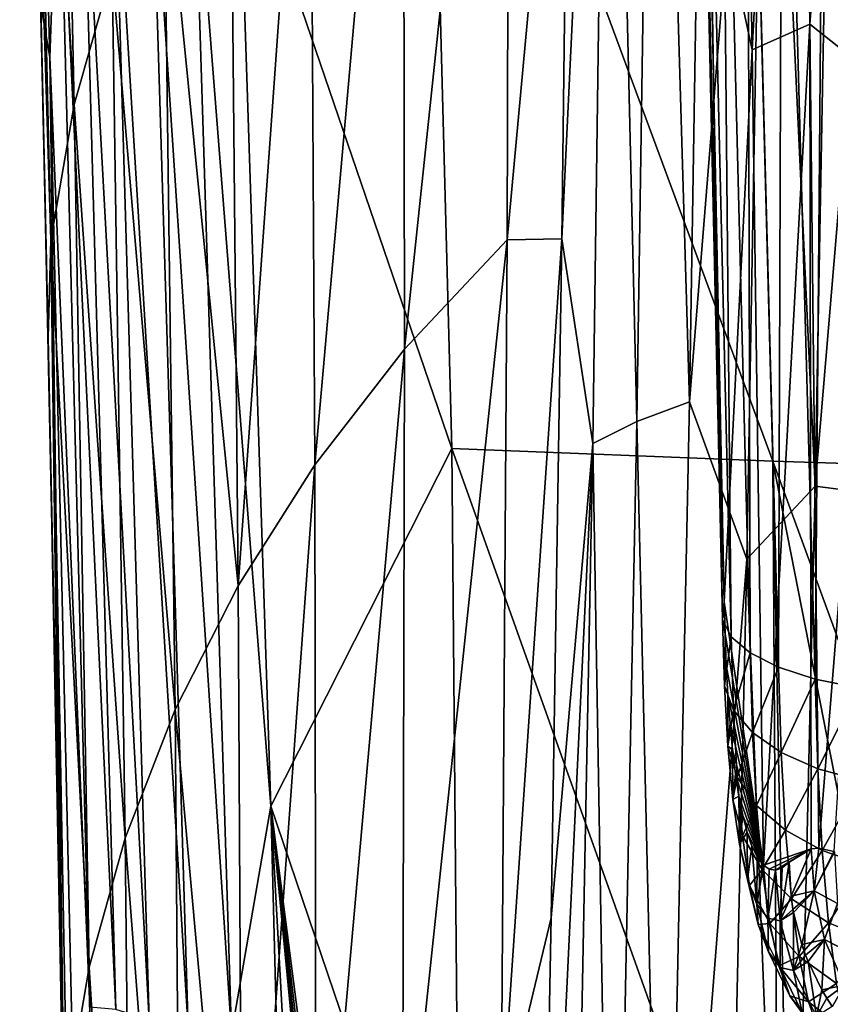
# Model space of a CAD drawing. Header units: metres. Extents: x -81 to 81, y -160 to 24.
# Tile 50 of 256: x -14.67 to -9.76, y -129.4 to -123.45. Entities that reach past the tile are written whole.
import ezdxf

# ---------------------------------------------------------------- set-up
doc = ezdxf.new("R2010")
doc.units = ezdxf.units.M
doc.layers.add('solid_501850_SW0001', color=7, linetype='CONTINUOUS')

msp = doc.modelspace()

# ---------------------------------------------------------------- linework, layer by layer
at = {"layer": 'solid_501850_SW0001'}
for points in [[(-14.48774, -123.671295, 167.208542), (-14.66933, -117.202034, 165.050705), (-14.433344, -122.149284, 166.416824)], [(-14.540355, -123.357964, 167.401611), (-14.66933, -117.202034, 165.050705), (-14.48774, -123.671295, 167.208542)], [(-10.236439, -123.628075, 172.805923), (-10.325717, -118.678696, 171.088959), (-9.961744, -118.461632, 172.81987)], [(-10.236439, -123.628075, 172.805923), (-9.961744, -118.461632, 172.81987), (-9.886656, -123.472351, 174.56868)], [(-9.886656, -123.472351, 174.56868), (-9.961744, -118.461632, 172.81987), (-9.514611, -118.706322, 174.715836)], [(-10.82585, -118.646469, 182.119217), (-10.614774, -125.75589, 184.855484), (-10.498663, -118.521309, 182.485275)], [(-10.498663, -118.521309, 182.485275), (-10.614774, -125.75589, 184.855484), (-10.149599, -119.993401, 183.338943)], [(-10.82585, -118.646469, 182.119217), (-11.101509, -118.784325, 181.717087), (-10.933632, -125.875916, 184.480484)], [(-10.82585, -118.646469, 182.119217), (-10.933632, -125.875916, 184.480484), (-10.614774, -125.75589, 184.855484)], [(-14.338628, -123.958427, 170.241638), (-14.451948, -118.712425, 168.467468), (-14.599984, -119.558632, 166.845505)], [(-14.11025, -123.150986, 171.914856), (-14.451948, -118.712425, 168.467468), (-14.338628, -123.958427, 170.241638)], [(-10.49878, -122.412598, 170.860794), (-10.325717, -118.678696, 171.088959), (-10.236439, -123.628075, 172.805923)], [(-9.886656, -123.472351, 174.56868), (-9.514611, -118.706322, 174.715836), (-9.458246, -123.812752, 176.506012)], [(-11.101509, -118.784325, 181.717087), (-11.33741, -120.640228, 181.853348), (-11.388707, -124.771637, 183.194992)], [(-11.200163, -126.00808, 184.070358), (-11.101509, -118.784325, 181.717087), (-11.388707, -124.771637, 183.194992)], [(-10.933632, -125.875916, 184.480484), (-11.101509, -118.784325, 181.717087), (-11.200163, -126.00808, 184.070358)], [(-9.855638, -126.266502, 185.704224), (-9.728576, -119.373001, 183.441788), (-10.149599, -119.993401, 183.338943)], [(-9.285323, -119.489868, 183.733658), (-9.728576, -119.373001, 183.441788), (-9.855638, -126.266502, 185.704224)], [(-11.704235, -119.405609, 180.417084), (-12.348226, -120.089203, 178.72757), (-12.339499, -125.437248, 180.555862)], [(-11.720033, -124.777161, 182.258072), (-11.704235, -119.405609, 180.417084), (-12.339499, -125.437248, 180.555862)], [(-11.33741, -120.640228, 181.853348), (-11.704235, -119.405609, 180.417084), (-11.720033, -124.777161, 182.258072)], [(-9.416608, -126.322647, 185.982941), (-9.285323, -119.489868, 183.733658), (-9.855638, -126.266502, 185.704224)], [(-14.594385, -121.117256, 166.808472), (-14.480448, -124.77916, 168.602722), (-14.599984, -119.558632, 166.845505)], [(-14.338628, -123.958427, 170.241638), (-14.599984, -119.558632, 166.845505), (-14.480448, -124.77916, 168.602722)], [(-10.614774, -125.75589, 184.855484), (-10.269506, -126.708839, 185.528641), (-10.149599, -119.993401, 183.338943)], [(-10.57441, -119.987923, 169.677689), (-10.49878, -122.412598, 170.860794), (-10.405393, -126.965988, 172.537308)], [(-10.57441, -119.987923, 169.677689), (-10.405393, -126.965988, 172.537308), (-10.416361, -127.073082, 172.246338)], [(-10.57441, -119.987923, 169.677689), (-10.416361, -127.073082, 172.246338), (-10.528155, -120.237297, 169.441101)], [(-9.855638, -126.266502, 185.704224), (-10.149599, -119.993401, 183.338943), (-10.269506, -126.708839, 185.528641)], [(-12.348226, -120.089203, 178.72757), (-12.913228, -120.81337, 177.024078), (-12.882271, -126.136642, 178.841583)], [(-12.339499, -125.437248, 180.555862), (-12.348226, -120.089203, 178.72757), (-12.882271, -126.136642, 178.841583)], [(-10.528155, -120.237297, 169.441101), (-10.363228, -127.17775, 171.958817), (-10.429232, -120.131813, 169.091476)], [(-10.429232, -120.131813, 169.091476), (-10.363228, -127.17775, 171.958817), (-10.248229, -127.275398, 171.687347)], [(-10.429232, -120.131813, 169.091476), (-10.248229, -127.275398, 171.687347), (-10.266662, -120.22084, 168.8423)], [(-10.266662, -120.22084, 168.8423), (-10.248229, -127.275398, 171.687347), (-10.076292, -127.361832, 171.443588)], [(-10.266662, -120.22084, 168.8423), (-10.076292, -127.361832, 171.443588), (-10.05311, -120.294998, 168.629379)], [(-10.528155, -120.237297, 169.441101), (-10.416361, -127.073082, 172.246338), (-10.363228, -127.17775, 171.958817)], [(-10.05311, -120.294998, 168.629379), (-10.076292, -127.361832, 171.443588), (-9.854787, -127.43335, 171.237976)], [(-10.05311, -120.294998, 168.629379), (-9.854787, -127.43335, 171.237976), (-9.79773, -120.351112, 168.461807)], [(-9.79773, -120.351112, 168.461807), (-9.854787, -127.43335, 171.237976), (-9.593209, -127.486885, 171.07933)], [(-9.79773, -120.351112, 168.461807), (-9.593209, -127.486885, 171.07933), (-9.51147, -120.38678, 168.346817)], [(-13.344897, -122.260307, 165.569443), (-12.202304, -120.472443, 164.729721), (-12.054347, -126.039299, 166.703934)], [(-10.112419, -126.116264, 166.532089), (-12.054347, -126.039299, 166.703934), (-12.202304, -120.472443, 164.729721)], [(-10.112419, -126.116264, 166.532089), (-12.202304, -120.472443, 164.729721), (-10.256607, -120.633209, 164.515945)], [(-11.388707, -124.771637, 183.194992), (-11.33741, -120.640228, 181.853348), (-11.720033, -124.777161, 182.258072)], [(-10.256607, -120.633209, 164.515945), (-8.264775, -120.765297, 164.377808), (-8.135405, -126.177132, 166.426468)], [(-10.112419, -126.116264, 166.532089), (-10.256607, -120.633209, 164.515945), (-8.135405, -126.177132, 166.426468)], [(-12.913228, -120.81337, 177.024078), (-13.396628, -121.571251, 175.315353), (-13.34613, -126.86879, 177.123062)], [(-12.882271, -126.136642, 178.841583), (-12.913228, -120.81337, 177.024078), (-13.34613, -126.86879, 177.123062)], [(-14.594385, -121.117256, 166.808472), (-14.496878, -125.368179, 168.276199), (-14.480448, -124.77916, 168.602722)], [(-14.540355, -123.357964, 167.401611), (-14.496878, -125.368179, 168.276199), (-14.594385, -121.117256, 166.808472)], [(-13.34613, -126.86879, 177.123062), (-13.396628, -121.571251, 175.315353), (-13.79614, -122.347099, 173.607269)], [(-14.291165, -122.10112, 166.141068), (-14.087737, -129.431015, 168.609695), (-14.433344, -122.149284, 166.416824)], [(-13.886526, -129.494522, 168.416306), (-14.087737, -129.431015, 168.609695), (-14.291165, -122.10112, 166.141068)], [(-14.101226, -122.166992, 165.937363), (-13.886526, -129.494522, 168.416306), (-14.291165, -122.10112, 166.141068)], [(-14.48774, -123.671295, 167.208542), (-14.433344, -122.149284, 166.416824), (-14.245233, -129.418213, 168.856628)], [(-14.087737, -129.431015, 168.609695), (-14.245233, -129.418213, 168.856628), (-14.433344, -122.149284, 166.416824)], [(-13.650331, -129.543732, 168.26236), (-13.886526, -129.494522, 168.416306), (-14.101226, -122.166992, 165.937363)], [(-13.874099, -122.218994, 165.771164), (-13.650331, -129.543732, 168.26236), (-14.101226, -122.166992, 165.937363)], [(-13.874099, -122.218994, 165.771164), (-13.618053, -122.255234, 165.648514), (-13.387749, -129.576843, 168.153412)], [(-13.874099, -122.218994, 165.771164), (-13.387749, -129.576843, 168.153412), (-13.650331, -129.543732, 168.26236)], [(-13.618053, -122.255234, 165.648514), (-13.344897, -122.260307, 165.569443), (-13.14994, -128.201309, 167.613251)], [(-13.387749, -129.576843, 168.153412), (-13.618053, -122.255234, 165.648514), (-13.14994, -128.201309, 167.613251)], [(-13.14994, -128.201309, 167.613251), (-13.344897, -122.260307, 165.569443), (-12.054347, -126.039299, 166.703934)], [(-13.729136, -127.617561, 175.404938), (-13.79614, -122.347099, 173.607269), (-14.11025, -123.150986, 171.914856)], [(-13.34613, -126.86879, 177.123062), (-13.79614, -122.347099, 173.607269), (-13.729136, -127.617561, 175.404938)], [(-10.405393, -126.965988, 172.537308), (-10.49878, -122.412598, 170.860794), (-10.236439, -123.628075, 172.805923)], [(-14.030038, -128.394806, 173.701736), (-14.11025, -123.150986, 171.914856), (-14.338628, -123.958427, 170.241638)], [(-13.729136, -127.617561, 175.404938), (-14.11025, -123.150986, 171.914856), (-14.030038, -128.394806, 173.701736)], [(-14.402136, -129.934708, 169.604706), (-14.496878, -125.368179, 168.276199), (-14.540355, -123.357964, 167.401611)], [(-14.402136, -129.934708, 169.604706), (-14.540355, -123.357964, 167.401611), (-14.48774, -123.671295, 167.208542)], [(-10.168301, -128.559265, 174.516602), (-10.236439, -123.628075, 172.805923), (-9.886656, -123.472351, 174.56868)], [(-9.879618, -128.460693, 176.072891), (-10.168301, -128.559265, 174.516602), (-9.886656, -123.472351, 174.56868)], [(-9.83225, -128.454971, 176.305954), (-9.886656, -123.472351, 174.56868), (-9.458246, -123.812752, 176.506012)], [(-9.879618, -128.460693, 176.072891), (-9.886656, -123.472351, 174.56868), (-9.83225, -128.454971, 176.305954)], [(-14.33989, -130.13649, 169.377518), (-14.48774, -123.671295, 167.208542), (-14.245233, -129.418213, 168.856628)], [(-14.402136, -129.934708, 169.604706), (-14.48774, -123.671295, 167.208542), (-14.33989, -130.13649, 169.377518)], [(-10.405393, -126.965988, 172.537308), (-10.236439, -123.628075, 172.805923), (-10.168301, -128.559265, 174.516602)], [(-9.742274, -128.475403, 176.743057), (-9.83225, -128.454971, 176.305954), (-9.458246, -123.812752, 176.506012)], [(-14.248552, -129.175217, 172.015366), (-14.338628, -123.958427, 170.241638), (-14.480448, -124.77916, 168.602722)], [(-14.030038, -128.394806, 173.701736), (-14.338628, -123.958427, 170.241638), (-14.248552, -129.175217, 172.015366)], [(-14.496878, -125.368179, 168.276199), (-14.4203, -129.312424, 169.639542), (-14.480448, -124.77916, 168.602722)], [(-14.4203, -129.312424, 169.639542), (-14.384011, -129.970413, 170.360229), (-14.480448, -124.77916, 168.602722)], [(-14.248552, -129.175217, 172.015366), (-14.480448, -124.77916, 168.602722), (-14.384011, -129.970413, 170.360229)], [(-11.720033, -124.777161, 182.258072), (-12.339499, -125.437248, 180.555862), (-12.352027, -130.767303, 182.361435)], [(-11.755261, -130.137711, 184.066437), (-11.720033, -124.777161, 182.258072), (-12.352027, -130.767303, 182.361435)], [(-11.388707, -124.771637, 183.194992), (-11.720033, -124.777161, 182.258072), (-11.755261, -130.137711, 184.066437)], [(-11.452951, -128.877716, 184.49675), (-11.388707, -124.771637, 183.194992), (-11.755261, -130.137711, 184.066437)], [(-11.200163, -126.00808, 184.070358), (-11.388707, -124.771637, 183.194992), (-11.452951, -128.877716, 184.49675)], [(-14.402136, -129.934708, 169.604706), (-14.4203, -129.312424, 169.639542), (-14.496878, -125.368179, 168.276199)], [(-12.339499, -125.437248, 180.555862), (-12.882271, -126.136642, 178.841583), (-12.874137, -131.435379, 180.645676)], [(-12.352027, -130.767303, 182.361435), (-12.339499, -125.437248, 180.555862), (-12.874137, -131.435379, 180.645676)], [(-10.933632, -125.875916, 184.480484), (-10.76781, -133.015564, 187.132614), (-10.614774, -125.75589, 184.855484)], [(-10.614774, -125.75589, 184.855484), (-10.76781, -133.015564, 187.132614), (-10.269506, -126.708839, 185.528641)], [(-10.933632, -125.875916, 184.480484), (-11.200163, -126.00808, 184.070358), (-11.080157, -133.129761, 186.750381)], [(-10.933632, -125.875916, 184.480484), (-11.080157, -133.129761, 186.750381), (-10.76781, -133.015564, 187.132614)], [(-13.14994, -128.201309, 167.613251), (-12.054347, -126.039299, 166.703934), (-12.00622, -131.570969, 168.667389)], [(-10.076431, -131.575104, 168.52182), (-12.00622, -131.570969, 168.667389), (-12.054347, -126.039299, 166.703934)], [(-10.076431, -131.575104, 168.52182), (-12.054347, -126.039299, 166.703934), (-10.112419, -126.116264, 166.532089)], [(-11.200163, -126.00808, 184.070358), (-11.452951, -128.877716, 184.49675), (-11.530982, -132.93985, 185.755219)], [(-11.339581, -133.255722, 186.333801), (-11.200163, -126.00808, 184.070358), (-11.530982, -132.93985, 185.755219)], [(-11.080157, -133.129761, 186.750381), (-11.200163, -126.00808, 184.070358), (-11.339581, -133.255722, 186.333801)], [(-10.112419, -126.116264, 166.532089), (-8.135405, -126.177132, 166.426468), (-8.108014, -131.577347, 168.431473)], [(-10.112419, -126.116264, 166.532089), (-8.108014, -131.577347, 168.431473), (-9.038028, -131.576309, 168.468109)], [(-10.007408, -131.57518, 168.517776), (-10.112419, -126.116264, 166.532089), (-9.038028, -131.576309, 168.468109)], [(-10.007408, -131.57518, 168.517776), (-10.076431, -131.575104, 168.52182), (-10.112419, -126.116264, 166.532089)], [(-12.882271, -126.136642, 178.841583), (-13.34613, -126.86879, 177.123062), (-13.319743, -132.135956, 178.92572)], [(-12.874137, -131.435379, 180.645676), (-12.882271, -126.136642, 178.841583), (-13.319743, -132.135956, 178.92572)], [(-10.014148, -133.184082, 187.879471), (-9.855638, -126.266502, 185.704224), (-10.269506, -126.708839, 185.528641)], [(-9.416608, -126.322647, 185.982941), (-9.855638, -126.266502, 185.704224), (-10.014148, -133.184082, 187.879471)], [(-9.577933, -133.180054, 188.144882), (-9.416608, -126.322647, 185.982941), (-10.014148, -133.184082, 187.879471)], [(-10.76781, -133.015564, 187.132614), (-10.42075, -133.44606, 187.637619), (-10.269506, -126.708839, 185.528641)], [(-10.014148, -133.184082, 187.879471), (-10.269506, -126.708839, 185.528641), (-10.42075, -133.44606, 187.637619)], [(-13.319743, -132.135956, 178.92572), (-13.34613, -126.86879, 177.123062), (-13.729136, -127.617561, 175.404938)], [(-10.416361, -127.073082, 172.246338), (-10.405393, -126.965988, 172.537308), (-10.400618, -127.15963, 172.617828)], [(-10.400618, -127.15963, 172.617828), (-10.405393, -126.965988, 172.537308), (-10.168301, -128.559265, 174.516602)], [(-10.416361, -127.073082, 172.246338), (-10.400618, -127.15963, 172.617828), (-10.404177, -127.474007, 172.431122)], [(-10.416361, -127.073082, 172.246338), (-10.404177, -127.474007, 172.431122), (-10.363228, -127.17775, 171.958817)], [(-10.404177, -127.474007, 172.431122), (-10.400618, -127.15963, 172.617828), (-10.393242, -127.348183, 172.716293)], [(-10.404177, -127.474007, 172.431122), (-10.349911, -127.621017, 172.162994), (-10.363228, -127.17775, 171.958817)], [(-10.393242, -127.348183, 172.716293), (-10.400618, -127.15963, 172.617828), (-10.168301, -128.559265, 174.516602)], [(-10.363228, -127.17775, 171.958817), (-10.349911, -127.621017, 172.162994), (-10.248229, -127.275398, 171.687347)], [(-10.349911, -127.621017, 172.162994), (-10.233883, -127.757332, 171.90921), (-10.248229, -127.275398, 171.687347)], [(-10.248229, -127.275398, 171.687347), (-10.233883, -127.757332, 171.90921), (-10.076292, -127.361832, 171.443588)], [(-10.404177, -127.474007, 172.431122), (-10.393242, -127.348183, 172.716293), (-10.38323, -127.529388, 172.832352)], [(-10.38323, -127.529388, 172.832352), (-10.393242, -127.348183, 172.716293), (-10.168301, -128.559265, 174.516602)], [(-10.233883, -127.757332, 171.90921), (-10.061066, -127.877106, 171.680649), (-10.076292, -127.361832, 171.443588)], [(-10.076292, -127.361832, 171.443588), (-10.061066, -127.877106, 171.680649), (-9.854787, -127.43335, 171.237976)], [(-10.404177, -127.474007, 172.431122), (-10.38323, -127.529388, 172.832352), (-10.382863, -127.840034, 172.678009)], [(-10.404177, -127.474007, 172.431122), (-10.382863, -127.840034, 172.678009), (-10.349911, -127.621017, 172.162994)], [(-10.061066, -127.877106, 171.680649), (-9.838865, -127.975197, 171.487091), (-9.854787, -127.43335, 171.237976)], [(-9.854787, -127.43335, 171.237976), (-9.838865, -127.975197, 171.487091), (-9.593209, -127.486885, 171.07933)], [(-9.838865, -127.975197, 171.487091), (-9.576807, -128.047409, 171.336868), (-9.593209, -127.486885, 171.07933)], [(-10.370548, -127.701149, 172.96524), (-10.38323, -127.529388, 172.832352), (-10.168301, -128.559265, 174.516602)], [(-10.382863, -127.840034, 172.678009), (-10.38323, -127.529388, 172.832352), (-10.370548, -127.701149, 172.96524)], [(-13.687204, -132.852844, 177.204636), (-13.729136, -127.617561, 175.404938), (-14.030038, -128.394806, 173.701736)], [(-13.319743, -132.135956, 178.92572), (-13.729136, -127.617561, 175.404938), (-13.687204, -132.852844, 177.204636)], [(-10.382863, -127.840034, 172.678009), (-10.326969, -128.025772, 172.435471), (-10.349911, -127.621017, 172.162994)], [(-10.349911, -127.621017, 172.162994), (-10.326969, -128.025772, 172.435471), (-10.233883, -127.757332, 171.90921)], [(-10.382863, -127.840034, 172.678009), (-10.370548, -127.701149, 172.96524), (-10.355193, -127.861519, 173.113846)], [(-10.355193, -127.861519, 173.113846), (-10.370548, -127.701149, 172.96524), (-10.168301, -128.559265, 174.516602)], [(-10.326969, -128.025772, 172.435471), (-10.209475, -128.197495, 172.20491), (-10.233883, -127.757332, 171.90921)], [(-10.233883, -127.757332, 171.90921), (-10.209475, -128.197495, 172.20491), (-10.061066, -127.877106, 171.680649)], [(-10.382863, -127.840034, 172.678009), (-10.355193, -127.861519, 173.113846), (-10.352499, -128.162125, 172.980408)], [(-10.382863, -127.840034, 172.678009), (-10.352499, -128.162125, 172.980408), (-10.326969, -128.025772, 172.435471)], [(-10.337185, -128.008682, 173.276871), (-10.355193, -127.861519, 173.113846), (-10.168301, -128.559265, 174.516602)], [(-10.352499, -128.162125, 172.980408), (-10.355193, -127.861519, 173.113846), (-10.337185, -128.008682, 173.276871)], [(-10.209475, -128.197495, 172.20491), (-10.035414, -128.347855, 171.996216), (-10.061066, -127.877106, 171.680649)], [(-10.061066, -127.877106, 171.680649), (-10.035414, -128.347855, 171.996216), (-9.838865, -127.975197, 171.487091)], [(-10.352499, -128.162125, 172.980408), (-10.337185, -128.008682, 173.276871), (-10.316523, -128.141418, 173.453064)], [(-10.316523, -128.141418, 173.453064), (-10.337185, -128.008682, 173.276871), (-10.168301, -128.559265, 174.516602)], [(-10.035414, -128.347855, 171.996216), (-9.812249, -128.470367, 171.818344), (-9.838865, -127.975197, 171.487091)], [(-9.838865, -127.975197, 171.487091), (-9.812249, -128.470367, 171.818344), (-9.576807, -128.047409, 171.336868)], [(-10.352499, -128.162125, 172.980408), (-10.294434, -128.382034, 172.768951), (-10.326969, -128.025772, 172.435471)], [(-10.326969, -128.025772, 172.435471), (-10.294434, -128.382034, 172.768951), (-10.209475, -128.197495, 172.20491)], [(-9.812249, -128.470367, 171.818344), (-9.549546, -128.559814, 171.678894), (-9.576807, -128.047409, 171.336868)], [(-10.352499, -128.162125, 172.980408), (-10.316523, -128.141418, 173.453064), (-10.313089, -128.432663, 173.330627)], [(-10.293164, -128.258804, 173.641418), (-10.316523, -128.141418, 173.453064), (-10.168301, -128.559265, 174.516602)], [(-10.313089, -128.432663, 173.330627), (-10.316523, -128.141418, 173.453064), (-10.293164, -128.258804, 173.641418)], [(-13.387749, -129.576843, 168.153412), (-13.14994, -128.201309, 167.613251), (-13.013103, -133.484451, 169.444717)], [(-13.14994, -128.201309, 167.613251), (-12.796705, -131.668198, 168.783066), (-12.807575, -131.719101, 168.802185)], [(-12.906902, -132.589447, 169.118958), (-13.14994, -128.201309, 167.613251), (-12.807575, -131.719101, 168.802185)], [(-13.14994, -128.201309, 167.613251), (-12.77728, -131.62619, 168.766144), (-12.796705, -131.668198, 168.783066)], [(-13.14994, -128.201309, 167.613251), (-12.750451, -131.593491, 168.751663), (-12.77728, -131.62619, 168.766144)], [(-13.14994, -128.201309, 167.613251), (-12.713282, -131.569748, 168.739197), (-12.750451, -131.593491, 168.751663)], [(-13.14994, -128.201309, 167.613251), (-12.00622, -131.570969, 168.667389), (-12.713282, -131.569748, 168.739197)], [(-12.906902, -132.589447, 169.118958), (-13.013103, -133.484451, 169.444717), (-13.14994, -128.201309, 167.613251)], [(-10.352499, -128.162125, 172.980408), (-10.313089, -128.432663, 173.330627), (-10.294434, -128.382034, 172.768951)], [(-10.294434, -128.382034, 172.768951), (-10.174992, -128.585052, 172.566544), (-10.209475, -128.197495, 172.20491)], [(-10.209475, -128.197495, 172.20491), (-10.174992, -128.585052, 172.566544), (-10.035414, -128.347855, 171.996216)], [(-10.313089, -128.432663, 173.330627), (-10.293164, -128.258804, 173.641418), (-10.267056, -128.359818, 173.840866)], [(-10.267056, -128.359818, 173.840866), (-10.293164, -128.258804, 173.641418), (-10.168301, -128.559265, 174.516602)], [(-10.313089, -128.432663, 173.330627), (-10.267056, -128.359818, 173.840866), (-10.264634, -128.64534, 173.719604)], [(-10.313089, -128.432663, 173.330627), (-10.252222, -128.681412, 173.154938), (-10.294434, -128.382034, 172.768951)], [(-10.294434, -128.382034, 172.768951), (-10.252222, -128.681412, 173.154938), (-10.174992, -128.585052, 172.566544)], [(-10.238184, -128.443527, 174.05014), (-10.267056, -128.359818, 173.840866), (-10.168301, -128.559265, 174.516602)], [(-10.264634, -128.64534, 173.719604), (-10.267056, -128.359818, 173.840866), (-10.238184, -128.443527, 174.05014)], [(-10.174992, -128.585052, 172.566544), (-9.999291, -128.762466, 172.381866), (-10.035414, -128.347855, 171.996216)], [(-10.035414, -128.347855, 171.996216), (-9.999291, -128.762466, 172.381866), (-9.812249, -128.470367, 171.818344)], [(-13.975533, -133.599884, 175.496017), (-14.030038, -128.394806, 173.701736), (-14.248552, -129.175217, 172.015366)], [(-13.687204, -132.852844, 177.204636), (-14.030038, -128.394806, 173.701736), (-13.975533, -133.599884, 175.496017)], [(-10.313089, -128.432663, 173.330627), (-10.264634, -128.64534, 173.719604), (-10.252222, -128.681412, 173.154938)], [(-10.264634, -128.64534, 173.719604), (-10.238184, -128.443527, 174.05014), (-10.207255, -128.795334, 174.137466)], [(-10.206543, -128.509033, 174.267776), (-10.238184, -128.443527, 174.05014), (-10.168301, -128.559265, 174.516602)], [(-10.207255, -128.795334, 174.137466), (-10.238184, -128.443527, 174.05014), (-10.206543, -128.509033, 174.267776)], [(-9.879618, -128.460693, 176.072891), (-10.133172, -128.58287, 174.733154), (-10.168301, -128.559265, 174.516602)], [(-9.879618, -128.460693, 176.072891), (-10.095957, -128.588379, 174.95134), (-10.133172, -128.58287, 174.733154)], [(-9.879618, -128.460693, 176.072891), (-10.01158, -128.540848, 175.408478), (-10.095957, -128.588379, 174.95134)], [(-10.001224, -128.746063, 175.444412), (-10.01158, -128.540848, 175.408478), (-9.879618, -128.460693, 176.072891)], [(-10.001224, -128.746063, 175.444412), (-9.879618, -128.460693, 176.072891), (-9.862133, -128.713303, 176.126587)], [(-9.999291, -128.762466, 172.381866), (-9.774864, -128.906677, 172.222824), (-9.812249, -128.470367, 171.818344)], [(-9.862133, -128.713303, 176.126587), (-9.879618, -128.460693, 176.072891), (-9.83225, -128.454971, 176.305954)], [(-9.862133, -128.713303, 176.126587), (-9.83225, -128.454971, 176.305954), (-9.742274, -128.475403, 176.743057)], [(-9.862133, -128.713303, 176.126587), (-9.742274, -128.475403, 176.743057), (-9.737468, -128.477631, 176.766251)], [(-9.862133, -128.713303, 176.126587), (-9.737468, -128.477631, 176.766251), (-9.720082, -128.789581, 176.79509)], [(-9.812249, -128.470367, 171.818344), (-9.774864, -128.906677, 172.222824), (-9.549546, -128.559814, 171.678894)], [(-10.207255, -128.795334, 174.137466), (-10.206543, -128.509033, 174.267776), (-10.172174, -128.55542, 174.492065)], [(-10.207255, -128.795334, 174.137466), (-10.172174, -128.55542, 174.492065), (-10.168301, -128.559265, 174.516602)], [(-10.207255, -128.795334, 174.137466), (-10.168301, -128.559265, 174.516602), (-10.141246, -128.879486, 174.573776)], [(-10.172174, -128.55542, 174.492065), (-10.206543, -128.509033, 174.267776), (-10.168301, -128.559265, 174.516602)], [(-10.141246, -128.879486, 174.573776), (-10.168301, -128.559265, 174.516602), (-10.133172, -128.58287, 174.733154)], [(-10.01158, -128.540848, 175.408478), (-10.054606, -128.574509, 175.181427), (-10.095957, -128.588379, 174.95134)], [(-10.06716, -128.896286, 175.018127), (-10.054606, -128.574509, 175.181427), (-10.01158, -128.540848, 175.408478)], [(-10.06716, -128.896286, 175.018127), (-10.01158, -128.540848, 175.408478), (-10.001224, -128.746063, 175.444412)], [(-9.774864, -128.906677, 172.222824), (-9.511332, -129.01149, 172.096252), (-9.549546, -128.559814, 171.678894)], [(-10.252222, -128.681412, 173.154938), (-10.130271, -128.910873, 172.984848), (-10.174992, -128.585052, 172.566544)], [(-10.174992, -128.585052, 172.566544), (-10.130271, -128.910873, 172.984848), (-9.999291, -128.762466, 172.381866)], [(-10.141246, -128.879486, 174.573776), (-10.133172, -128.58287, 174.733154), (-10.095957, -128.588379, 174.95134)], [(-10.141246, -128.879486, 174.573776), (-10.095957, -128.588379, 174.95134), (-10.06716, -128.896286, 175.018127)], [(-10.06716, -128.896286, 175.018127), (-10.095957, -128.588379, 174.95134), (-10.054606, -128.574509, 175.181427)], [(-10.264634, -128.64534, 173.719604), (-10.200226, -128.916901, 173.583374), (-10.252222, -128.681412, 173.154938)], [(-10.264634, -128.64534, 173.719604), (-10.207255, -128.795334, 174.137466), (-10.200226, -128.916901, 173.583374)], [(-10.252222, -128.681412, 173.154938), (-10.200226, -128.916901, 173.583374), (-10.130271, -128.910873, 172.984848)], [(-9.989455, -128.825958, 175.456894), (-10.001224, -128.746063, 175.444412), (-9.862133, -128.713303, 176.126587)], [(-9.985868, -128.845703, 175.459854), (-9.989455, -128.825958, 175.456894), (-9.862133, -128.713303, 176.126587)], [(-9.985868, -128.845703, 175.459854), (-9.862133, -128.713303, 176.126587), (-9.936269, -129.038101, 175.485794)], [(-9.862133, -128.713303, 176.126587), (-9.79851, -129.008514, 176.121536), (-9.936269, -129.038101, 175.485794)], [(-9.862133, -128.713303, 176.126587), (-9.720082, -128.789581, 176.79509), (-9.79851, -129.008514, 176.121536)], [(-10.207255, -128.795334, 174.137466), (-10.138458, -129.083206, 174.043396), (-10.200226, -128.916901, 173.583374)], [(-10.207255, -128.795334, 174.137466), (-10.141246, -128.879486, 174.573776), (-10.138458, -129.083206, 174.043396)], [(-10.130271, -128.910873, 172.984848), (-9.952464, -129.111221, 172.827698), (-9.999291, -128.762466, 172.381866)], [(-10.06716, -128.896286, 175.018127), (-10.001224, -128.746063, 175.444412), (-9.989455, -128.825958, 175.456894)], [(-9.999291, -128.762466, 172.381866), (-9.952464, -129.111221, 172.827698), (-9.774864, -128.906677, 172.222824)], [(-9.720082, -128.789581, 176.79509), (-9.65737, -129.080612, 176.744278), (-9.79851, -129.008514, 176.121536)], [(-10.06716, -128.896286, 175.018127), (-9.989455, -128.825958, 175.456894), (-9.985868, -128.845703, 175.459854)], [(-10.06716, -128.896286, 175.018127), (-9.985868, -128.845703, 175.459854), (-9.98674, -129.196198, 175.01207)], [(-9.98674, -129.196198, 175.01207), (-9.985868, -128.845703, 175.459854), (-9.936269, -129.038101, 175.485794)], [(-11.530982, -132.93985, 185.755219), (-11.452951, -128.877716, 184.49675), (-11.755261, -130.137711, 184.066437)], [(-10.200226, -128.916901, 173.583374), (-10.075107, -129.167343, 173.448959), (-10.130271, -128.910873, 172.984848)], [(-10.200226, -128.916901, 173.583374), (-10.138458, -129.083206, 174.043396), (-10.075107, -129.167343, 173.448959)], [(-10.141246, -128.879486, 174.573776), (-10.067129, -129.176849, 174.523453), (-10.138458, -129.083206, 174.043396)], [(-10.141246, -128.879486, 174.573776), (-10.06716, -128.896286, 175.018127), (-10.067129, -129.176849, 174.523453)], [(-10.130271, -128.910873, 172.984848), (-10.075107, -129.167343, 173.448959), (-9.952464, -129.111221, 172.827698)], [(-10.06716, -128.896286, 175.018127), (-9.98674, -129.196198, 175.01207), (-10.067129, -129.176849, 174.523453)], [(-9.952464, -129.111221, 172.827698), (-9.726421, -129.273849, 172.690186), (-9.774864, -128.906677, 172.222824)], [(-9.774864, -128.906677, 172.222824), (-9.726421, -129.273849, 172.690186), (-9.511332, -129.01149, 172.096252)], [(-9.91313, -129.103394, 175.493378), (-9.936269, -129.038101, 175.485794), (-9.79851, -129.008514, 176.121536)], [(-9.898171, -129.14122, 175.497467), (-9.91313, -129.103394, 175.493378), (-9.79851, -129.008514, 176.121536)], [(-9.898171, -129.14122, 175.497467), (-9.79851, -129.008514, 176.121536), (-9.814647, -129.313202, 175.513046)], [(-9.79851, -129.008514, 176.121536), (-9.678253, -129.285034, 176.104568), (-9.814647, -129.313202, 175.513046)], [(-9.79851, -129.008514, 176.121536), (-9.65737, -129.080612, 176.744278), (-9.678253, -129.285034, 176.104568)], [(-10.138458, -129.083206, 174.043396), (-10.009412, -129.34874, 173.947006), (-10.075107, -129.167343, 173.448959)], [(-10.138458, -129.083206, 174.043396), (-10.067129, -129.176849, 174.523453), (-10.009412, -129.34874, 173.947006)], [(-9.98674, -129.196198, 175.01207), (-9.936269, -129.038101, 175.485794), (-9.91313, -129.103394, 175.493378)], [(-10.075107, -129.167343, 173.448959), (-9.894639, -129.385956, 173.322098), (-9.952464, -129.111221, 172.827698)], [(-9.98674, -129.196198, 175.01207), (-9.91313, -129.103394, 175.493378), (-9.898171, -129.14122, 175.497467)], [(-9.98674, -129.196198, 175.01207), (-9.898171, -129.14122, 175.497467), (-9.847281, -129.47316, 174.994934)], [(-9.952464, -129.111221, 172.827698), (-9.894639, -129.385956, 173.322098), (-9.726421, -129.273849, 172.690186)], [(-9.847281, -129.47316, 174.994934), (-9.898171, -129.14122, 175.497467), (-9.814647, -129.313202, 175.513046)], [(-14.184423, -134.351349, 173.799728), (-14.248552, -129.175217, 172.015366), (-14.384011, -129.970413, 170.360229)], [(-13.975533, -133.599884, 175.496017), (-14.248552, -129.175217, 172.015366), (-14.184423, -134.351349, 173.799728)], [(-10.075107, -129.167343, 173.448959), (-10.009412, -129.34874, 173.947006), (-9.894639, -129.385956, 173.322098)], [(-10.067129, -129.176849, 174.523453), (-9.933317, -129.451248, 174.466476), (-10.009412, -129.34874, 173.947006)], [(-10.067129, -129.176849, 174.523453), (-9.98674, -129.196198, 175.01207), (-9.933317, -129.451248, 174.466476)], [(-9.98674, -129.196198, 175.01207), (-9.847281, -129.47316, 174.994934), (-9.933317, -129.451248, 174.466476)], [(-9.894639, -129.385956, 173.322098), (-9.666559, -129.563339, 173.208221), (-9.726421, -129.273849, 172.690186)], [(-14.4203, -129.312424, 169.639542), (-14.362087, -132.991959, 170.918488), (-14.384011, -129.970413, 170.360229)], [(-14.402136, -129.934708, 169.604706), (-14.362087, -132.991959, 170.918488), (-14.4203, -129.312424, 169.639542)], [(-9.847281, -129.47316, 174.994934), (-9.814647, -129.313202, 175.513046), (-9.785405, -129.362778, 175.516525)], [(-9.785405, -129.362778, 175.516525), (-9.814647, -129.313202, 175.513046), (-9.678253, -129.285034, 176.104568)], [(-9.752192, -129.414429, 175.519623), (-9.785405, -129.362778, 175.516525), (-9.678253, -129.285034, 176.104568)], [(-10.009412, -129.34874, 173.947006), (-9.825645, -129.580551, 173.852417), (-9.894639, -129.385956, 173.322098)], [(-10.009412, -129.34874, 173.947006), (-9.933317, -129.451248, 174.466476), (-9.825645, -129.580551, 173.852417)], [(-9.894639, -129.385956, 173.322098), (-9.825645, -129.580551, 173.852417), (-9.666559, -129.563339, 173.208221)], [(-9.847281, -129.47316, 174.994934), (-9.785405, -129.362778, 175.516525), (-9.752192, -129.414429, 175.519623)]]:
    msp.add_3dface(points, dxfattribs=at)

doc.saveas('drawing.dxf')
